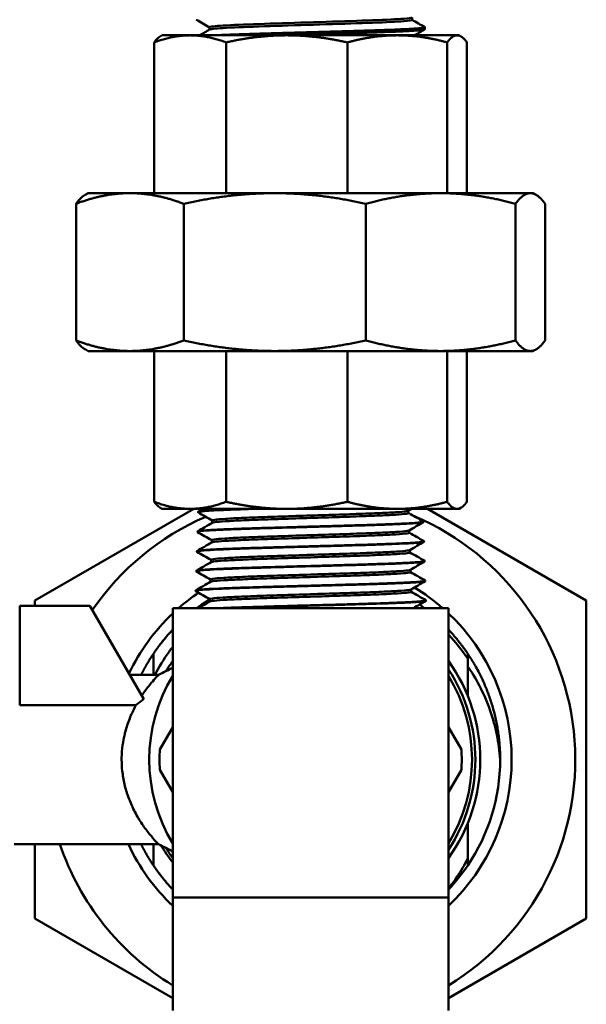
# Model space of a CAD drawing. Header units: inches. Extents: x 1 to 203, y 4 to 128.
# Tile 120 of 132: x 108.25 to 110.3, y 83.17 to 86.74. Entities that reach past the tile are written whole.
import ezdxf

# ---------------------------------------------------------------- set-up
doc = ezdxf.new("R2010")
doc.units = ezdxf.units.IN
doc.header["$LTSCALE"] = 6
doc.header["$MEASUREMENT"] = 0
doc.layers.add('Visible (ANSI)', color=7, linetype='Continuous', lineweight=50)

msp = doc.modelspace()

# ---------------------------------------------------------------- linework, layer by layer
at = {"layer": 'Visible (ANSI)'}
for p, q in [((109.6724, 86.7424), (109.6724, 86.751)), ((108.9375, 86.707), (108.9375, 86.7156)), ((109.7186, 86.7079), (109.7188, 86.7156)), ((108.766, 86.6863), (108.7589, 86.6822)), ((108.8674, 86.6863), (108.766, 86.6863)), ((109.2176, 86.6863), (108.8674, 86.6863)), ((109.6187, 86.6863), (109.2176, 86.6863)), ((109.8357, 86.6863), (109.6187, 86.6863)), ((109.8427, 86.6863), (109.8357, 86.6863)), ((109.8427, 86.6863), (109.8498, 86.6822)), ((108.7371, 86.1134), (108.7371, 86.6607)), ((108.9976, 86.1134), (108.9976, 86.6607)), ((109.4377, 86.1134), (109.4377, 86.6607)), ((109.7997, 86.1134), (109.7997, 86.6607)), ((109.8716, 86.1134), (109.8716, 86.6607)), ((108.4969, 86.1134), (108.4862, 86.1072)), ((108.4969, 86.1134), (108.6489, 86.1134)), ((109.1743, 86.1134), (108.6489, 86.1134)), ((109.1743, 86.1134), (109.7759, 86.1134)), ((109.7759, 86.1134), (110.1013, 86.1134)), ((110.1013, 86.1134), (110.1119, 86.1134)), ((110.1119, 86.1134), (110.1225, 86.1072)), ((108.4535, 85.5789), (108.4535, 86.075)), ((108.8442, 85.5789), (108.8442, 86.075)), ((109.5044, 85.5789), (109.5044, 86.075)), ((110.0474, 85.5789), (110.0474, 86.075)), ((110.1552, 85.5789), (110.1552, 86.075)), ((108.4969, 85.5405), (108.4862, 85.5467)), ((108.4969, 85.5405), (108.6489, 85.5405)), ((108.6489, 85.5405), (109.1743, 85.5405)), ((108.7371, 85.5405), (108.7371, 84.9932)), ((108.9976, 85.5405), (108.9976, 84.9932)), ((109.1743, 85.5405), (109.7759, 85.5405)), ((109.4377, 85.5405), (109.4377, 84.9932)), ((109.7759, 85.5405), (110.1013, 85.5405)), ((109.7997, 85.5405), (109.7997, 84.9932)), ((109.8716, 85.5405), (109.8716, 84.9932)), ((110.1013, 85.5405), (110.1119, 85.5405)), ((110.1119, 85.5405), (110.1225, 85.5467)), ((108.8805, 84.9676), (108.3044, 84.6349)), ((108.766, 84.9676), (108.7589, 84.9717)), ((108.766, 84.9676), (108.8674, 84.9676)), ((108.8674, 84.9676), (109.2176, 84.9676)), ((108.8959, 84.9569), (108.8959, 84.9556)), ((109.2176, 84.9676), (109.6187, 84.9676)), ((109.6187, 84.9676), (109.8357, 84.9676)), ((109.6598, 84.9524), (109.6598, 84.961)), ((110.3044, 84.6349), (109.7282, 84.9676)), ((109.8357, 84.9676), (109.8427, 84.9676)), ((109.8427, 84.9676), (109.8498, 84.9717)), ((108.9478, 84.917), (108.9478, 84.9256)), ((109.7139, 84.9212), (109.714, 84.9199)), ((108.8937, 84.8854), (108.8936, 84.8842)), ((109.662, 84.881), (109.662, 84.8896)), ((108.9456, 84.8456), (108.9456, 84.8542)), ((109.7161, 84.8497), (109.7162, 84.8485)), ((108.8915, 84.814), (108.8914, 84.8128)), ((109.6642, 84.8095), (109.6642, 84.8182)), ((108.9434, 84.7741), (108.9434, 84.7827)), ((109.7184, 84.7783), (109.7184, 84.777)), ((108.8892, 84.7426), (108.8892, 84.7413)), ((109.6665, 84.7381), (109.6665, 84.7467)), ((108.9411, 84.7027), (108.9411, 84.7113)), ((109.7206, 84.7069), (109.7206, 84.7056)), ((108.887, 84.6712), (108.887, 84.6699)), ((109.6687, 84.6667), (109.6687, 84.6753)), ((108.3044, 84.6349), (108.3044, 84.6151)), ((108.9389, 84.6313), (108.9389, 84.6399)), ((109.7228, 84.6354), (109.7229, 84.6342)), ((110.3044, 83.4802), (110.3044, 84.6349)), ((108.5039, 84.6151), (108.2492, 84.6151)), ((108.2492, 84.6151), (108.2492, 84.2552)), ((108.5039, 84.6151), (108.699, 84.2773)), ((108.8044, 83.5576), (108.8044, 84.6076)), ((108.8044, 84.6076), (109.8044, 84.6076)), ((109.8044, 84.6076), (109.8044, 83.5576)), ((108.7344, 84.3651), (108.7344, 84.442)), ((109.8744, 84.442), (109.8744, 84.4245)), ((108.6483, 84.3651), (108.7532, 84.3651)), ((108.2492, 84.2552), (108.6709, 84.2552)), ((108.8044, 84.1756), (108.7575, 84.0944)), ((109.8512, 84.0944), (109.8044, 84.1756)), ((108.7575, 84.0208), (108.8044, 83.9396)), ((109.8044, 83.9396), (109.8512, 84.0208)), ((109.8744, 83.8267), (109.8744, 83.699)), ((108.2285, 83.7501), (108.7532, 83.7501)), ((108.3044, 83.7501), (108.3044, 83.4802)), ((108.7344, 83.6732), (108.7344, 83.7501)), ((109.8744, 83.6732), (109.8744, 83.699)), ((108.8044, 83.5576), (108.8044, 83.1472)), ((109.8044, 83.5576), (108.8044, 83.5576)), ((109.8044, 83.5576), (109.8044, 83.1472)), ((108.3044, 83.4802), (108.8044, 83.1916)), ((109.8044, 83.1916), (110.3044, 83.4802))]:
    msp.add_line(p, q, dxfattribs=at)
for radius, start, end in [(0.96, 113.3386, 145.5758), (0.96, 301.3882, 66.9693), (0.7292, 123.8523, 131.037), (0.7292, 48.963, 58.9368), (0.7292, 133.2918, 154.6367), (0.7292, 313.2918, 46.7082), (0.615, 144.3909, 148.553), (0.615, 324.3909, 35.6091), (0.5977, 326.7795, 33.2205), (0.5854, 148.657, 211.343), (0.5854, 328.657, 31.343), (0.5481, 176.1523, 183.8477), (0.5481, 356.1523, 3.8477), (0.6875, 326.0055, 0), (0.96, 198.6818, 238.6118), (0.7292, 204.9429, 226.7082), (0.615, 211.447, 215.6091), (0.6875, 316.6582, 326.0055)]:
    msp.add_arc((109.3044, 84.0576), radius, start, end, dxfattribs=at)
for points in [[(108.9375, 86.7153), (108.9215, 86.7246), (108.9055, 86.7338), (108.8895, 86.7431)], [(109.6724, 86.7427), (109.6877, 86.7339), (109.703, 86.725), (109.7183, 86.7162)], [(108.9017, 86.6863), (108.9138, 86.6933), (108.9259, 86.7003), (108.938, 86.7073)], [(109.718, 86.7073), (109.7059, 86.7003), (109.6938, 86.6933), (109.6818, 86.6863)], [(108.9478, 84.9253), (108.9306, 84.9352), (108.9135, 84.9451), (108.8963, 84.955)], [(108.8964, 84.9574), (108.9022, 84.9608), (108.9081, 84.9642), (108.914, 84.9676)], [(109.6712, 84.9676), (109.6672, 84.9653), (109.6632, 84.963), (109.6592, 84.9607)], [(109.6598, 84.9527), (109.6777, 84.9424), (109.6956, 84.932), (109.7134, 84.9217)], [(108.8941, 84.886), (108.9122, 84.8964), (108.9303, 84.9069), (108.9483, 84.9173)], [(109.7135, 84.9193), (109.6962, 84.9093), (109.6788, 84.8993), (109.6615, 84.8893)], [(108.9456, 84.8539), (108.9284, 84.8638), (108.9113, 84.8737), (108.8941, 84.8836)], [(109.662, 84.8813), (109.6799, 84.8709), (109.6978, 84.8606), (109.7157, 84.8503)], [(108.8919, 84.8145), (108.91, 84.825), (108.9281, 84.8354), (108.9461, 84.8459)], [(109.7157, 84.8479), (109.6984, 84.8379), (109.681, 84.8279), (109.6637, 84.8178)], [(108.9434, 84.7824), (108.9262, 84.7924), (108.909, 84.8023), (108.8919, 84.8122)], [(109.6642, 84.8098), (109.6821, 84.7995), (109.7, 84.7892), (109.7179, 84.7788)], [(108.8897, 84.7431), (108.9078, 84.7535), (108.9258, 84.764), (108.9439, 84.7744)], [(109.7179, 84.7765), (109.7006, 84.7665), (109.6833, 84.7564), (109.6659, 84.7464)], [(108.9411, 84.711), (108.924, 84.7209), (108.9068, 84.7309), (108.8897, 84.7408)], [(109.6665, 84.7384), (109.6843, 84.7281), (109.7022, 84.7177), (109.7201, 84.7074)], [(108.8875, 84.6717), (108.9055, 84.6821), (108.9236, 84.6926), (108.9417, 84.703)], [(109.7202, 84.7051), (109.7028, 84.695), (109.6855, 84.685), (109.6682, 84.675)], [(108.9389, 84.6396), (108.9218, 84.6495), (108.9046, 84.6594), (108.8874, 84.6693)], [(109.6687, 84.667), (109.6866, 84.6566), (109.7045, 84.6463), (109.7224, 84.636)], [(108.8979, 84.6076), (108.9118, 84.6156), (108.9256, 84.6236), (108.9394, 84.6316)], [(109.7224, 84.6336), (109.7074, 84.625), (109.6923, 84.6163), (109.6773, 84.6076)], [(109.6837, 84.6113), (109.6856, 84.6101), (109.6874, 84.6088), (109.6893, 84.6076)], [(109.8044, 84.5112), (109.83, 84.4843), (109.8534, 84.4553), (109.8744, 84.4245)], [(108.7532, 84.3651), (108.7703, 84.3737), (108.7873, 84.3823), (108.8044, 84.3909)], [(108.6709, 84.2552), (108.6801, 84.2627), (108.6895, 84.2701), (108.699, 84.2773)], [(108.8044, 83.7243), (108.7873, 83.7329), (108.7703, 83.7415), (108.7532, 83.7501)], [(108.8044, 83.6844), (108.7889, 83.704), (108.7746, 83.7246), (108.7616, 83.7458)]]:
    msp.add_open_spline(points, degree=3, dxfattribs=at)
for points, knots in [([(109.6719, 86.7507), (109.6695, 86.7494), (109.6594, 86.748), (109.6174, 86.7448), (109.5783, 86.7429), (109.4806, 86.7391), (109.4221, 86.7371), (109.3002, 86.7333), (109.2368, 86.7314), (109.121, 86.7276), (109.0685, 86.7257), (108.9874, 86.7219), (108.9589, 86.72), (108.9402, 86.7173), (108.9375, 86.7164), (108.9375, 86.7156)], [0.31156396, 0.31156396, 0.31156396, 0.31156396, 0.31660746, 0.31660746, 0.32372613, 0.32372613, 0.3308448, 0.3308448, 0.33796348, 0.33796348, 0.34508215, 0.34508215, 0.35220082, 0.35220082, 0.35522062, 0.35522062, 0.35522062, 0.35522062]), ([(109.6724, 86.7424), (109.6724, 86.7409), (109.662, 86.7393), (109.6174, 86.7359), (109.5783, 86.7339), (109.4806, 86.7301), (109.4221, 86.7282), (109.3002, 86.7244), (109.2368, 86.7225), (109.121, 86.7187), (109.0685, 86.7168), (108.9874, 86.7129), (108.9589, 86.711), (108.9416, 86.7085), (108.9391, 86.7079), (108.938, 86.7073)], [0.31080713, 0.31080713, 0.31080713, 0.31080713, 0.31660746, 0.31660746, 0.32372613, 0.32372613, 0.3308448, 0.3308448, 0.33796348, 0.33796348, 0.34508215, 0.34508215, 0.35220082, 0.35220082, 0.35445672, 0.35445672, 0.35445672, 0.35445672]), ([(109.7183, 86.7162), (109.7185, 86.7161), (109.7186, 86.716), (109.7187, 86.7159), (109.7189, 86.7155), (109.7187, 86.7152), (109.7179, 86.7149), (109.7164, 86.7142), (109.713, 86.7136), (109.7076, 86.7129), (109.7049, 86.7126), (109.7018, 86.7123), (109.6981, 86.712), (109.6945, 86.7117), (109.6903, 86.7114), (109.6857, 86.7111), (109.6765, 86.7104), (109.6656, 86.7098), (109.653, 86.7091), (109.6467, 86.7088), (109.64, 86.7085), (109.6329, 86.7081), (109.6257, 86.7078), (109.6181, 86.7075), (109.6102, 86.7072), (109.5944, 86.7065), (109.5772, 86.7059), (109.5589, 86.7053), (109.5497, 86.705), (109.5402, 86.7046), (109.5304, 86.7043), (109.5205, 86.704), (109.5103, 86.7037), (109.5, 86.7033), (109.4793, 86.7027), (109.4579, 86.702), (109.4359, 86.7014), (109.4248, 86.7011), (109.4136, 86.7008), (109.4022, 86.7005), (109.3908, 86.7001), (109.3792, 86.6998), (109.3676, 86.6995), (109.3444, 86.6989), (109.3212, 86.6982), (109.2979, 86.6976), (109.2863, 86.6972), (109.2746, 86.6969), (109.263, 86.6966), (109.2513, 86.6963), (109.2396, 86.6959), (109.2281, 86.6956), (109.205, 86.695), (109.1826, 86.6944), (109.1608, 86.6937), (109.1499, 86.6934), (109.1391, 86.6931), (109.1285, 86.6928), (109.1179, 86.6924), (109.1074, 86.6921), (109.0973, 86.6918), (109.077, 86.6911), (109.0579, 86.6905), (109.04, 86.6898), (109.0311, 86.6895), (109.0224, 86.6892), (109.0141, 86.6889), (109.0057, 86.6886), (108.9976, 86.6883), (108.99, 86.6879), (108.9775, 86.6874), (108.966, 86.6869), (108.9557, 86.6863)], [0.28648481, 0.28648481, 0.28648481, 0.28648481, 0.28710937, 0.28710937, 0.28710937, 0.2890625, 0.2890625, 0.2890625, 0.29296875, 0.29296875, 0.29296875, 0.29492187, 0.29492187, 0.29492187, 0.296875, 0.296875, 0.296875, 0.30078125, 0.30078125, 0.30078125, 0.30273437, 0.30273437, 0.30273437, 0.3046875, 0.3046875, 0.3046875, 0.30859375, 0.30859375, 0.30859375, 0.31054687, 0.31054687, 0.31054687, 0.3125, 0.3125, 0.3125, 0.31640625, 0.31640625, 0.31640625, 0.31835937, 0.31835937, 0.31835937, 0.3203125, 0.3203125, 0.3203125, 0.32421875, 0.32421875, 0.32421875, 0.32617187, 0.32617187, 0.32617187, 0.328125, 0.328125, 0.328125, 0.33203125, 0.33203125, 0.33203125, 0.33398437, 0.33398437, 0.33398437, 0.3359375, 0.3359375, 0.3359375, 0.33984375, 0.33984375, 0.33984375, 0.34179687, 0.34179687, 0.34179687, 0.34375, 0.34375, 0.34375, 0.34697482, 0.34697482, 0.34697482, 0.34697482]), ([(109.1727, 86.6863), (109.1911, 86.6869), (109.2097, 86.6874), (109.2286, 86.6879), (109.2401, 86.6882), (109.2516, 86.6885), (109.2632, 86.6888), (109.2749, 86.6892), (109.2867, 86.6895), (109.2984, 86.6898), (109.3219, 86.6905), (109.3452, 86.6911), (109.3682, 86.6918), (109.3797, 86.6921), (109.3911, 86.6924), (109.4025, 86.6927), (109.4138, 86.693), (109.4252, 86.6934), (109.4363, 86.6937), (109.4586, 86.6943), (109.48, 86.695), (109.5005, 86.6956), (109.5107, 86.6959), (109.5208, 86.6963), (109.5306, 86.6966), (109.5404, 86.6969), (109.55, 86.6972), (109.5593, 86.6976), (109.5778, 86.6982), (109.5949, 86.6988), (109.6105, 86.6994), (109.6184, 86.6998), (109.6259, 86.7001), (109.633, 86.7004), (109.6401, 86.7007), (109.6469, 86.7011), (109.6532, 86.7014), (109.6659, 86.702), (109.6767, 86.7027), (109.6858, 86.7033), (109.6903, 86.7036), (109.6944, 86.704), (109.6981, 86.7043), (109.7017, 86.7046), (109.7049, 86.7049), (109.7076, 86.7052), (109.713, 86.7059), (109.7163, 86.7065), (109.7178, 86.7072), (109.7183, 86.7074), (109.7185, 86.7076), (109.7186, 86.7079)], [0.6530196, 0.6530196, 0.6530196, 0.6530196, 0.65625, 0.65625, 0.65625, 0.65820313, 0.65820313, 0.65820313, 0.66015625, 0.66015625, 0.66015625, 0.6640625, 0.6640625, 0.6640625, 0.66601563, 0.66601563, 0.66601563, 0.66796875, 0.66796875, 0.66796875, 0.671875, 0.671875, 0.671875, 0.67382813, 0.67382813, 0.67382813, 0.67578125, 0.67578125, 0.67578125, 0.6796875, 0.6796875, 0.6796875, 0.68164063, 0.68164063, 0.68164063, 0.68359375, 0.68359375, 0.68359375, 0.6875, 0.6875, 0.6875, 0.68945313, 0.68945313, 0.68945313, 0.69140625, 0.69140625, 0.69140625, 0.6953125, 0.6953125, 0.6953125, 0.69672185, 0.69672185, 0.69672185, 0.69672185]), ([(108.8963, 84.955), (108.8957, 84.9554), (108.8957, 84.9558), (108.8977, 84.9569), (108.9013, 84.9576), (108.9106, 84.9587), (108.9149, 84.9591), (108.9288, 84.9603), (108.94, 84.961), (108.9672, 84.9625), (108.9833, 84.9632), (109.0098, 84.9643), (109.0185, 84.9647), (109.0373, 84.9654), (109.0473, 84.9657), (109.0719, 84.9666), (109.0869, 84.9671), (109.1024, 84.9676)], [-30.607571, -30.607571, -30.607571, -30.607571, -30.503756, -30.503756, -30.312311, -30.312311, -30.197524, -30.197524, -29.99773, -29.99773, -29.79077, -29.79077, -29.695755, -29.695755, -29.596004, -29.596004, -29.459111, -29.459111, -29.459111, -29.459111]), ([(109.0646, 84.9676), (109.0577, 84.9673), (109.0509, 84.9671), (109.0234, 84.9661), (109.0043, 84.9654), (108.9767, 84.9641), (108.9669, 84.9637), (108.9436, 84.9625), (108.9316, 84.9617), (108.917, 84.9605), (108.9127, 84.9601), (108.9023, 84.959), (108.8981, 84.9582), (108.8961, 84.9573), (108.8959, 84.9571), (108.8959, 84.9569)], [-33.2377161, -33.2377161, -33.2377161, -33.2377161, -33.1726475, -33.1726475, -32.9674007, -32.9674007, -32.8394603, -32.8394603, -32.6340102, -32.6340102, -32.5253833, -32.5253833, -32.3199141, -32.3199141, -32.2629189, -32.2629189, -32.2629189, -32.2629189]), ([(109.6592, 84.9607), (109.6581, 84.96), (109.6553, 84.9594), (109.6429, 84.9576), (109.6298, 84.9565), (109.5943, 84.9542), (109.5719, 84.9531), (109.5198, 84.9508), (109.4902, 84.9497), (109.4262, 84.9474), (109.3919, 84.9463), (109.3217, 84.944), (109.2858, 84.9429), (109.2156, 84.9406), (109.1812, 84.9395), (109.1173, 84.9372), (109.0876, 84.9361), (109.0355, 84.9338), (109.0132, 84.9327), (108.9777, 84.9304), (108.9646, 84.9293), (108.9508, 84.9273), (108.9478, 84.9265), (108.9478, 84.9256)], [0.54160832, 0.54160832, 0.54160832, 0.54160832, 0.54369711, 0.54369711, 0.54737697, 0.54737697, 0.55105684, 0.55105684, 0.5547367, 0.5547367, 0.55841656, 0.55841656, 0.56209642, 0.56209642, 0.56577628, 0.56577628, 0.56945615, 0.56945615, 0.57313601, 0.57313601, 0.57681587, 0.57681587, 0.57956811, 0.57956811, 0.57956811, 0.57956811]), ([(109.6598, 84.9524), (109.6598, 84.9515), (109.6568, 84.9507), (109.6429, 84.9487), (109.6298, 84.9476), (109.5943, 84.9453), (109.5719, 84.9442), (109.5198, 84.9419), (109.4902, 84.9408), (109.4262, 84.9385), (109.3919, 84.9374), (109.3217, 84.9351), (109.2858, 84.934), (109.2156, 84.9317), (109.1812, 84.9306), (109.1173, 84.9283), (109.0876, 84.9272), (109.0355, 84.9249), (109.0132, 84.9238), (108.9777, 84.9215), (108.9646, 84.9204), (108.9522, 84.9186), (108.9495, 84.9179), (108.9483, 84.9173)], [0.54092613, 0.54092613, 0.54092613, 0.54092613, 0.54369711, 0.54369711, 0.54737697, 0.54737697, 0.55105684, 0.55105684, 0.5547367, 0.5547367, 0.55841656, 0.55841656, 0.56209642, 0.56209642, 0.56577628, 0.56577628, 0.56945615, 0.56945615, 0.57313601, 0.57313601, 0.57681587, 0.57681587, 0.57888786, 0.57888786, 0.57888786, 0.57888786]), ([(108.8941, 84.8836), (108.8932, 84.8842), (108.8936, 84.8847), (108.8966, 84.8856), (108.8981, 84.8859), (108.9051, 84.887), (108.9126, 84.8877), (108.9282, 84.8889), (108.9345, 84.8893), (108.956, 84.8906), (108.9737, 84.8914), (109.003, 84.8927), (109.0124, 84.893), (109.0316, 84.8938), (109.0412, 84.8941), (109.0727, 84.8952), (109.0957, 84.896), (109.1438, 84.8975), (109.1688, 84.8982), (109.2129, 84.8995), (109.2317, 84.9), (109.2639, 84.9009), (109.2772, 84.9013), (109.3098, 84.9022), (109.329, 84.9027), (109.3751, 84.904), (109.4018, 84.9048), (109.4406, 84.9059), (109.4533, 84.9063), (109.4907, 84.9074), (109.5145, 84.9081), (109.5491, 84.9093), (109.5608, 84.9097), (109.5926, 84.9109), (109.6113, 84.9116), (109.6365, 84.9128), (109.6445, 84.9132), (109.6681, 84.9144), (109.6813, 84.9152), (109.6959, 84.9165), (109.6997, 84.9169), (109.7058, 84.9176), (109.7082, 84.9179), (109.7126, 84.9188), (109.714, 84.9194), (109.714, 84.9199)], [-37.172783, -37.172783, -37.172783, -37.172783, -37.023366, -37.023366, -36.934817, -36.934817, -36.726416, -36.726416, -36.611991, -36.611991, -36.374463, -36.374463, -36.269932, -36.269932, -36.172861, -36.172861, -35.964945, -35.964945, -35.761173, -35.761173, -35.614826, -35.614826, -35.512539, -35.512539, -35.365935, -35.365935, -35.157955, -35.157955, -35.054587, -35.054587, -34.84665, -34.84665, -34.733494, -34.733494, -34.525593, -34.525593, -34.418976, -34.418976, -34.18484, -34.18484, -34.079719, -34.079719, -33.982749, -33.982749, -33.835244, -33.835244, -33.835244, -33.835244]), ([(109.7134, 84.9217), (109.7147, 84.921), (109.7135, 84.9203), (109.7083, 84.9192), (109.7059, 84.9189), (109.6996, 84.9181), (109.6955, 84.9177), (109.6803, 84.9164), (109.6667, 84.9156), (109.644, 84.9144), (109.6376, 84.9141), (109.6144, 84.913), (109.5959, 84.9123), (109.5655, 84.9111), (109.5549, 84.9108), (109.522, 84.9096), (109.4985, 84.9089), (109.4615, 84.9078), (109.449, 84.9074), (109.4086, 84.9062), (109.38, 84.9054), (109.3354, 84.9042), (109.3197, 84.9037), (109.2788, 84.9026), (109.2537, 84.9019), (109.2137, 84.9008), (109.1986, 84.9003), (109.1577, 84.8991), (109.1325, 84.8984), (109.0866, 84.8969), (109.0658, 84.8963), (109.0362, 84.8952), (109.0264, 84.8948), (109.0074, 84.8941), (108.9982, 84.8937), (108.9721, 84.8926), (108.9567, 84.8919), (108.9373, 84.8907), (108.9314, 84.8903), (108.9155, 84.8892), (108.9074, 84.8885), (108.8993, 84.8873), (108.8972, 84.887), (108.8944, 84.8862), (108.8937, 84.8858), (108.8937, 84.8854)], [-29.05868, -29.05868, -29.05868, -29.05868, -28.865387, -28.865387, -28.768579, -28.768579, -28.656824, -28.656824, -28.421499, -28.421499, -28.336182, -28.336182, -28.130031, -28.130031, -28.027737, -28.027737, -27.821551, -27.821551, -27.719259, -27.719259, -27.497773, -27.497773, -27.378258, -27.378258, -27.187271, -27.187271, -27.068982, -27.068982, -26.862487, -26.862487, -26.672646, -26.672646, -26.573274, -26.573274, -26.470775, -26.470775, -26.264221, -26.264221, -26.161724, -26.161724, -25.955135, -25.955135, -25.852639, -25.852639, -25.746183, -25.746183, -25.746183, -25.746183]), ([(109.6615, 84.8893), (109.6604, 84.8886), (109.6575, 84.888), (109.645, 84.8862), (109.6318, 84.8851), (109.596, 84.8828), (109.5735, 84.8817), (109.5211, 84.8794), (109.4913, 84.8783), (109.4269, 84.876), (109.3924, 84.8749), (109.3217, 84.8726), (109.2856, 84.8715), (109.2149, 84.8692), (109.1804, 84.8681), (109.116, 84.8658), (109.0862, 84.8647), (109.0338, 84.8624), (109.0113, 84.8613), (108.9756, 84.859), (108.9624, 84.8578), (108.9486, 84.8559), (108.9456, 84.855), (108.9456, 84.8542)], [0.61887777, 0.61887777, 0.61887777, 0.61887777, 0.62097421, 0.62097421, 0.62465408, 0.62465408, 0.62833394, 0.62833394, 0.6320138, 0.6320138, 0.63569366, 0.63569366, 0.63937352, 0.63937352, 0.64305339, 0.64305339, 0.64673325, 0.64673325, 0.65041311, 0.65041311, 0.65409297, 0.65409297, 0.65684182, 0.65684182, 0.65684182, 0.65684182]), ([(109.662, 84.881), (109.662, 84.8801), (109.659, 84.8793), (109.645, 84.8773), (109.6318, 84.8761), (109.596, 84.8739), (109.5735, 84.8727), (109.5211, 84.8705), (109.4913, 84.8693), (109.4269, 84.8671), (109.3924, 84.8659), (109.3217, 84.8637), (109.2856, 84.8625), (109.2149, 84.8603), (109.1804, 84.8591), (109.116, 84.8569), (109.0862, 84.8557), (109.0338, 84.8535), (109.0113, 84.8523), (108.9756, 84.8501), (108.9624, 84.8489), (108.95, 84.8471), (108.9472, 84.8465), (108.9461, 84.8459)], [0.61819983, 0.61819983, 0.61819983, 0.61819983, 0.62097421, 0.62097421, 0.62465408, 0.62465408, 0.62833394, 0.62833394, 0.6320138, 0.6320138, 0.63569366, 0.63569366, 0.63937352, 0.63937352, 0.64305339, 0.64305339, 0.64673325, 0.64673325, 0.65041311, 0.65041311, 0.65409297, 0.65409297, 0.65616576, 0.65616576, 0.65616576, 0.65616576]), ([(108.8919, 84.8122), (108.8915, 84.8124), (108.8913, 84.8126), (108.8917, 84.8136), (108.8947, 84.8144), (108.9059, 84.8158), (108.9139, 84.8166), (108.9302, 84.8177), (108.9368, 84.8181), (108.9567, 84.8193), (108.9714, 84.82), (108.9978, 84.8211), (109.0082, 84.8215), (109.0286, 84.8223), (109.0383, 84.8226), (109.0698, 84.8238), (109.0929, 84.8245), (109.1423, 84.826), (109.1686, 84.8268), (109.2096, 84.828), (109.2237, 84.8284), (109.2626, 84.8295), (109.2876, 84.8302), (109.3258, 84.8312), (109.339, 84.8316), (109.3751, 84.8326), (109.3978, 84.8332), (109.4363, 84.8343), (109.4524, 84.8348), (109.4931, 84.836), (109.5171, 84.8368), (109.5616, 84.8383), (109.5821, 84.839), (109.6186, 84.8404), (109.6346, 84.8412), (109.6637, 84.8426), (109.6764, 84.8434), (109.6926, 84.8446), (109.6978, 84.845), (109.7091, 84.8462), (109.7136, 84.847), (109.7159, 84.848), (109.7162, 84.8482), (109.7162, 84.8485)], [-43.767379, -43.767379, -43.767379, -43.767379, -43.705912, -43.705912, -43.496918, -43.496918, -43.294197, -43.294197, -43.179986, -43.179986, -42.982884, -42.982884, -42.866346, -42.866346, -42.768264, -42.768264, -42.55936, -42.55936, -42.345024, -42.345024, -42.234741, -42.234741, -42.043611, -42.043611, -41.942897, -41.942897, -41.766195, -41.766195, -41.635831, -41.635831, -41.426931, -41.426931, -41.221512, -41.221512, -41.025368, -41.025368, -40.81672, -40.81672, -40.691976, -40.691976, -40.483222, -40.483222, -40.415146, -40.415146, -40.415146, -40.415146]), ([(109.7157, 84.8503), (109.7158, 84.8502), (109.7159, 84.8501), (109.7167, 84.8493), (109.7151, 84.8486), (109.7092, 84.8476), (109.7065, 84.8472), (109.6999, 84.8465), (109.6959, 84.8461), (109.6819, 84.845), (109.67, 84.8442), (109.6488, 84.8431), (109.6412, 84.8427), (109.6166, 84.8416), (109.598, 84.8409), (109.5674, 84.8397), (109.5569, 84.8394), (109.5238, 84.8382), (109.5002, 84.8375), (109.4505, 84.836), (109.4246, 84.8352), (109.3854, 84.8341), (109.3727, 84.8338), (109.3329, 84.8327), (109.3055, 84.8319), (109.2646, 84.8308), (109.2511, 84.8304), (109.2215, 84.8296), (109.2056, 84.8291), (109.1637, 84.8279), (109.1382, 84.8272), (109.1019, 84.826), (109.0902, 84.8257), (109.0559, 84.8245), (109.0345, 84.8238), (109.0053, 84.8227), (108.9961, 84.8223), (108.9699, 84.8212), (108.9545, 84.8204), (108.935, 84.8193), (108.9291, 84.8189), (108.9132, 84.8178), (108.9051, 84.817), (108.897, 84.8159), (108.895, 84.8155), (108.8922, 84.8148), (108.8915, 84.8144), (108.8915, 84.814)], [-22.521181, -22.521181, -22.521181, -22.521181, -22.499528, -22.499528, -22.309109, -22.309109, -22.209393, -22.209393, -22.106471, -22.106471, -21.899042, -21.899042, -21.796121, -21.796121, -21.588658, -21.588658, -21.485739, -21.485739, -21.278248, -21.278248, -21.070716, -21.070716, -20.97258, -20.97258, -20.764938, -20.764938, -20.661151, -20.661151, -20.53735, -20.53735, -20.329543, -20.329543, -20.226369, -20.226369, -20.018514, -20.018514, -19.915342, -19.915342, -19.707443, -19.707443, -19.604273, -19.604273, -19.396335, -19.396335, -19.293167, -19.293167, -19.187695, -19.187695, -19.187695, -19.187695]), ([(109.6637, 84.8178), (109.6626, 84.8172), (109.6597, 84.8165), (109.6471, 84.8148), (109.6338, 84.8136), (109.5978, 84.8114), (109.5751, 84.8102), (109.5224, 84.808), (109.4923, 84.8068), (109.4275, 84.8046), (109.3928, 84.8034), (109.3217, 84.8012), (109.2854, 84.8), (109.2143, 84.7978), (109.1795, 84.7966), (109.1148, 84.7944), (109.0847, 84.7932), (109.0321, 84.791), (109.0094, 84.7898), (108.9735, 84.7876), (108.9603, 84.7864), (108.9464, 84.7844), (108.9434, 84.7836), (108.9434, 84.7827)], [0.69614728, 0.69614728, 0.69614728, 0.69614728, 0.69825132, 0.69825132, 0.70193118, 0.70193118, 0.70561104, 0.70561104, 0.7092909, 0.7092909, 0.71297076, 0.71297076, 0.71665063, 0.71665063, 0.72033049, 0.72033049, 0.72401035, 0.72401035, 0.72769021, 0.72769021, 0.73137007, 0.73137007, 0.73411552, 0.73411552, 0.73411552, 0.73411552]), ([(109.6642, 84.8095), (109.6642, 84.8087), (109.6612, 84.8078), (109.6471, 84.8058), (109.6338, 84.8047), (109.5978, 84.8024), (109.5751, 84.8013), (109.5224, 84.799), (109.4923, 84.7979), (109.4275, 84.7956), (109.3928, 84.7945), (109.3217, 84.7922), (109.2854, 84.7911), (109.2143, 84.7888), (109.1795, 84.7877), (109.1148, 84.7854), (109.0847, 84.7843), (109.0321, 84.782), (109.0094, 84.7809), (108.9735, 84.7786), (108.9603, 84.7775), (108.9478, 84.7757), (108.945, 84.7751), (108.9439, 84.7744)], [0.69547354, 0.69547354, 0.69547354, 0.69547354, 0.69825132, 0.69825132, 0.70193118, 0.70193118, 0.70561104, 0.70561104, 0.7092909, 0.7092909, 0.71297076, 0.71297076, 0.71665063, 0.71665063, 0.72033049, 0.72033049, 0.72401035, 0.72401035, 0.72769021, 0.72769021, 0.73137007, 0.73137007, 0.73344362, 0.73344362, 0.73344362, 0.73344362]), ([(108.8897, 84.7408), (108.8887, 84.7413), (108.8893, 84.7419), (108.893, 84.7429), (108.8953, 84.7433), (108.9042, 84.7445), (108.9126, 84.7452), (108.9292, 84.7464), (108.9356, 84.7467), (108.9549, 84.7478), (108.9693, 84.7485), (108.9938, 84.7496), (109.0027, 84.7499), (109.0285, 84.7509), (109.0463, 84.7516), (109.0763, 84.7526), (109.0877, 84.7529), (109.1216, 84.754), (109.1449, 84.7547), (109.1892, 84.756), (109.2099, 84.7566), (109.2602, 84.758), (109.2899, 84.7588), (109.3336, 84.76), (109.3476, 84.7604), (109.3743, 84.7611), (109.3869, 84.7615), (109.4261, 84.7626), (109.4521, 84.7633), (109.5021, 84.7648), (109.5259, 84.7656), (109.56, 84.7667), (109.5713, 84.7671), (109.6013, 84.7682), (109.6187, 84.7689), (109.6435, 84.7701), (109.6521, 84.7705), (109.6735, 84.7716), (109.6848, 84.7724), (109.6984, 84.7735), (109.7024, 84.7738), (109.7089, 84.7746), (109.7115, 84.7749), (109.7168, 84.7759), (109.7184, 84.7765), (109.7184, 84.777)], [-50.391249, -50.391249, -50.391249, -50.391249, -50.23108, -50.23108, -50.117612, -50.117612, -49.907949, -49.907949, -49.799423, -49.799423, -49.606913, -49.606913, -49.506702, -49.506702, -49.329875, -49.329875, -49.226978, -49.226978, -49.032457, -49.032457, -48.869215, -48.869215, -48.642736, -48.642736, -48.535358, -48.535358, -48.437404, -48.437404, -48.227773, -48.227773, -48.01779, -48.01779, -47.905927, -47.905927, -47.709606, -47.709606, -47.592498, -47.592498, -47.390887, -47.390887, -47.287109, -47.287109, -47.187263, -47.187263, -47.024527, -47.024527, -47.024527, -47.024527]), ([(109.7179, 84.7788), (109.7185, 84.7785), (109.7185, 84.7782), (109.7169, 84.777), (109.7118, 84.7761), (109.6962, 84.7745), (109.6872, 84.7738), (109.6702, 84.7727), (109.6639, 84.7724), (109.6498, 84.7716), (109.6421, 84.7713), (109.6172, 84.7701), (109.5985, 84.7694), (109.5676, 84.7683), (109.557, 84.7679), (109.5236, 84.7668), (109.4998, 84.766), (109.4624, 84.7649), (109.4497, 84.7645), (109.4108, 84.7634), (109.384, 84.7626), (109.3295, 84.7611), (109.302, 84.7604), (109.2616, 84.7593), (109.2487, 84.7589), (109.2088, 84.7578), (109.1822, 84.757), (109.1445, 84.7559), (109.1326, 84.7556), (109.1078, 84.7548), (109.0948, 84.7544), (109.056, 84.7532), (109.0317, 84.7523), (108.9961, 84.7509), (108.9833, 84.7504), (108.9629, 84.7495), (108.9548, 84.7491), (108.9384, 84.7482), (108.9304, 84.7477), (108.911, 84.7464), (108.9019, 84.7455), (108.8926, 84.7441), (108.8904, 84.7436), (108.8893, 84.7429), (108.8892, 84.7427), (108.8892, 84.7426)], [-15.941876, -15.941876, -15.941876, -15.941876, -15.853395, -15.853395, -15.604766, -15.604766, -15.412604, -15.412604, -15.312033, -15.312033, -15.208398, -15.208398, -14.999549, -14.999549, -14.895917, -14.895917, -14.68703, -14.68703, -14.5834, -14.5834, -14.374482, -14.374482, -14.165613, -14.165613, -14.066654, -14.066654, -13.857634, -13.857634, -13.759447, -13.759447, -13.646554, -13.646554, -13.410138, -13.410138, -13.261596, -13.261596, -13.150596, -13.150596, -13.016649, -13.016649, -12.779508, -12.779508, -12.628932, -12.628932, -12.58719, -12.58719, -12.58719, -12.58719]), ([(109.6659, 84.7464), (109.6648, 84.7458), (109.6619, 84.7451), (109.6492, 84.7433), (109.6358, 84.7422), (109.5995, 84.7399), (109.5767, 84.7388), (109.5236, 84.7365), (109.4934, 84.7354), (109.4282, 84.7331), (109.3933, 84.732), (109.3217, 84.7297), (109.2851, 84.7286), (109.2136, 84.7263), (109.1787, 84.7252), (109.1135, 84.7229), (109.0833, 84.7218), (109.0303, 84.7195), (109.0075, 84.7184), (108.9714, 84.7161), (108.9581, 84.715), (108.9441, 84.713), (108.9411, 84.7122), (108.9411, 84.7113)], [0.77341684, 0.77341684, 0.77341684, 0.77341684, 0.77552842, 0.77552842, 0.77920828, 0.77920828, 0.78288814, 0.78288814, 0.786568, 0.786568, 0.79024787, 0.79024787, 0.79392773, 0.79392773, 0.79760759, 0.79760759, 0.80128745, 0.80128745, 0.80496731, 0.80496731, 0.80864718, 0.80864718, 0.81138922, 0.81138922, 0.81138922, 0.81138922]), ([(109.6665, 84.7381), (109.6665, 84.7373), (109.6634, 84.7364), (109.6492, 84.7344), (109.6358, 84.7333), (109.5995, 84.731), (109.5767, 84.7299), (109.5236, 84.7276), (109.4934, 84.7265), (109.4282, 84.7242), (109.3933, 84.7231), (109.3217, 84.7208), (109.2851, 84.7197), (109.2136, 84.7174), (109.1787, 84.7163), (109.1135, 84.714), (109.0833, 84.7129), (109.0303, 84.7106), (109.0075, 84.7095), (108.9714, 84.7072), (108.9581, 84.7061), (108.9456, 84.7043), (108.9428, 84.7036), (108.9417, 84.703)], [0.77274724, 0.77274724, 0.77274724, 0.77274724, 0.77552842, 0.77552842, 0.77920828, 0.77920828, 0.78288814, 0.78288814, 0.786568, 0.786568, 0.79024787, 0.79024787, 0.79392773, 0.79392773, 0.79760759, 0.79760759, 0.80128745, 0.80128745, 0.80496731, 0.80496731, 0.80864718, 0.80864718, 0.81072143, 0.81072143, 0.81072143, 0.81072143]), ([(108.8874, 84.6693), (108.8866, 84.6698), (108.8869, 84.6703), (108.8895, 84.6712), (108.8915, 84.6716), (108.9002, 84.6729), (108.9097, 84.6737), (108.928, 84.675), (108.9342, 84.6754), (108.953, 84.6764), (108.967, 84.6771), (108.9914, 84.6781), (109.0005, 84.6785), (109.0323, 84.6797), (109.0568, 84.6806), (109.095, 84.6818), (109.1071, 84.6822), (109.1418, 84.6832), (109.165, 84.6839), (109.2001, 84.6849), (109.2115, 84.6852), (109.2501, 84.6863), (109.2777, 84.687), (109.3205, 84.6882), (109.3357, 84.6886), (109.3782, 84.6898), (109.4053, 84.6905), (109.4575, 84.692), (109.4824, 84.6928), (109.5237, 84.694), (109.5405, 84.6946), (109.5681, 84.6955), (109.5792, 84.6959), (109.6097, 84.6971), (109.6278, 84.6978), (109.6509, 84.6989), (109.6576, 84.6993), (109.6716, 84.7), (109.6785, 84.7004), (109.6939, 84.7015), (109.7015, 84.7021), (109.7149, 84.7035), (109.7193, 84.7044), (109.7205, 84.7053), (109.7206, 84.7055), (109.7206, 84.7056)], [-57.044926, -57.044926, -57.044926, -57.044926, -56.908381, -56.908381, -56.795403, -56.795403, -56.553634, -56.553634, -56.449088, -56.449088, -56.261055, -56.261055, -56.157788, -56.157788, -55.919843, -55.919843, -55.814596, -55.814596, -55.62494, -55.62494, -55.535864, -55.535864, -55.324998, -55.324998, -55.209172, -55.209172, -54.998296, -54.998296, -54.791639, -54.791639, -54.638224, -54.638224, -54.527519, -54.527519, -54.318007, -54.318007, -54.223336, -54.223336, -54.107516, -54.107516, -53.933364, -53.933364, -53.70213, -53.70213, -53.663071, -53.663071, -53.663071, -53.663071]), ([(109.7201, 84.7074), (109.7214, 84.7067), (109.7201, 84.7059), (109.7143, 84.7048), (109.7118, 84.7045), (109.7021, 84.7034), (109.6929, 84.7026), (109.6757, 84.7015), (109.6697, 84.7012), (109.6556, 84.7004), (109.6474, 84.7), (109.6199, 84.6987), (109.5984, 84.6979), (109.5596, 84.6965), (109.5437, 84.696), (109.5145, 84.695), (109.5016, 84.6946), (109.4734, 84.6938), (109.4581, 84.6933), (109.4109, 84.6919), (109.3781, 84.691), (109.3194, 84.6894), (109.2937, 84.6887), (109.2414, 84.6873), (109.215, 84.6866), (109.1626, 84.6851), (109.1369, 84.6843), (109.1001, 84.6832), (109.0883, 84.6828), (109.0536, 84.6817), (109.032, 84.6809), (109.0025, 84.6798), (108.9931, 84.6794), (108.9666, 84.6783), (108.951, 84.6776), (108.9312, 84.6764), (108.9253, 84.6761), (108.9092, 84.6749), (108.901, 84.6742), (108.8927, 84.6731), (108.8906, 84.6727), (108.8877, 84.6719), (108.887, 84.6715), (108.887, 84.6712)], [-9.320729, -9.320729, -9.320729, -9.320729, -9.116286, -9.116286, -9.01689, -9.01689, -8.806881, -8.806881, -8.708267, -8.708267, -8.59546, -8.59546, -8.356939, -8.356939, -8.206478, -8.206478, -8.093976, -8.093976, -7.967409, -7.967409, -7.712838, -7.712838, -7.517672, -7.517672, -7.313263, -7.313263, -7.102849, -7.102849, -6.998419, -6.998419, -6.787962, -6.787962, -6.683535, -6.683535, -6.473038, -6.473038, -6.368615, -6.368615, -6.158086, -6.158086, -6.053665, -6.053665, -5.945488, -5.945488, -5.945488, -5.945488]), ([(109.6682, 84.675), (109.667, 84.6743), (109.6641, 84.6737), (109.6513, 84.6719), (109.6378, 84.6708), (109.6013, 84.6685), (109.5783, 84.6674), (109.5249, 84.6651), (109.4945, 84.664), (109.4289, 84.6617), (109.3937, 84.6606), (109.3217, 84.6583), (109.2849, 84.6572), (109.213, 84.6549), (109.1778, 84.6538), (109.1123, 84.6515), (109.0819, 84.6504), (109.0286, 84.6481), (109.0057, 84.647), (108.9693, 84.6447), (108.956, 84.6436), (108.9419, 84.6416), (108.9389, 84.6407), (108.9389, 84.6399)], [0.85068646, 0.85068646, 0.85068646, 0.85068646, 0.85280552, 0.85280552, 0.85648538, 0.85648538, 0.86016524, 0.86016524, 0.86384511, 0.86384511, 0.86752497, 0.86752497, 0.87120483, 0.87120483, 0.87488469, 0.87488469, 0.87856455, 0.87856455, 0.88224442, 0.88224442, 0.88592428, 0.88592428, 0.88866293, 0.88866293, 0.88866293, 0.88866293]), ([(109.6687, 84.6667), (109.6687, 84.6658), (109.6656, 84.665), (109.6513, 84.663), (109.6378, 84.6618), (109.6013, 84.6596), (109.5783, 84.6584), (109.5249, 84.6562), (109.4945, 84.655), (109.4289, 84.6528), (109.3937, 84.6516), (109.3217, 84.6494), (109.2849, 84.6482), (109.213, 84.646), (109.1778, 84.6448), (109.1123, 84.6426), (109.0819, 84.6414), (109.0286, 84.6392), (109.0057, 84.638), (108.9693, 84.6358), (108.956, 84.6346), (108.9434, 84.6329), (108.9405, 84.6322), (108.9394, 84.6316)], [0.85002095, 0.85002095, 0.85002095, 0.85002095, 0.85280552, 0.85280552, 0.85648538, 0.85648538, 0.86016524, 0.86016524, 0.86384511, 0.86384511, 0.86752497, 0.86752497, 0.87120483, 0.87120483, 0.87488469, 0.87488469, 0.87856455, 0.87856455, 0.88224442, 0.88224442, 0.88592428, 0.88592428, 0.88799918, 0.88799918, 0.88799918, 0.88799918]), ([(109.7224, 84.636), (109.7224, 84.636), (109.7224, 84.636), (109.723, 84.6356), (109.723, 84.6352), (109.7208, 84.6341), (109.7166, 84.6333), (109.7063, 84.6322), (109.7022, 84.6318), (109.688, 84.6307), (109.6759, 84.6299), (109.6542, 84.6288), (109.6465, 84.6284), (109.6215, 84.6273), (109.6026, 84.6266), (109.5716, 84.6254), (109.5608, 84.6251), (109.5272, 84.6239), (109.5032, 84.6232), (109.4602, 84.6219), (109.4419, 84.6214), (109.399, 84.6202), (109.3742, 84.6195), (109.3294, 84.6183), (109.3095, 84.6177), (109.2748, 84.6168), (109.26, 84.6164), (109.2289, 84.6155), (109.2126, 84.6151), (109.1638, 84.6137), (109.1323, 84.6128), (109.0803, 84.6112), (109.0592, 84.6105), (109.0183, 84.6091), (108.9988, 84.6083), (108.9814, 84.6076)], [-2.658483, -2.658483, -2.658483, -2.658483, -2.657238, -2.657238, -2.552376, -2.552376, -2.341029, -2.341029, -2.23617, -2.23617, -2.024785, -2.024785, -1.91993, -1.91993, -1.708514, -1.708514, -1.603663, -1.603663, -1.392221, -1.392221, -1.243514, -1.243514, -1.051293, -1.051293, -0.899604, -0.899604, -0.786605, -0.786605, -0.660123, -0.660123, -0.402036, -0.402036, -0.208193, -0.208193, -0.000001, -0.000001, -0.000001, -0.000001]), ([(109.0128, 84.6076), (109.0281, 84.6082), (109.0444, 84.6087), (109.0775, 84.6098), (109.0942, 84.6104), (109.1384, 84.6117), (109.1666, 84.6125), (109.2094, 84.6137), (109.2231, 84.6141), (109.2625, 84.6152), (109.2882, 84.6159), (109.3294, 84.617), (109.3449, 84.6174), (109.3731, 84.6182), (109.3859, 84.6185), (109.4256, 84.6197), (109.4519, 84.6204), (109.5036, 84.6219), (109.5286, 84.6227), (109.5636, 84.6239), (109.5747, 84.6243), (109.6046, 84.6254), (109.6223, 84.6261), (109.6463, 84.6272), (109.654, 84.6275), (109.6681, 84.6283), (109.6745, 84.6286), (109.6914, 84.6297), (109.7004, 84.6304), (109.7147, 84.6318), (109.7196, 84.6326), (109.7225, 84.6336), (109.7229, 84.6339), (109.7229, 84.6342)], [-62.822517, -62.822517, -62.822517, -62.822517, -62.661328, -62.661328, -62.512758, -62.512758, -62.282685, -62.282685, -62.175561, -62.175561, -61.979256, -61.979256, -61.861497, -61.861497, -61.762191, -61.762191, -61.551036, -61.551036, -61.330201, -61.330201, -61.220904, -61.220904, -61.022314, -61.022314, -60.917572, -60.917572, -60.816606, -60.816606, -60.62472, -60.62472, -60.41318, -60.41318, -60.332076, -60.332076, -60.332076, -60.332076]), ([(108.7396, 84.3651), (108.7546, 84.3944), (108.7718, 84.4225), (108.7954, 84.4551), (108.7998, 84.4611), (108.8044, 84.4669)], [-3.4706857, -3.4706857, -3.4706857, -3.4706857, -3.2221588, -3.2221588, -3.1661274, -3.1661274, -3.1661274, -3.1661274]), ([(109.9919, 84.0576), (109.9898, 84.0887), (109.9858, 84.1184), (109.9738, 84.1773), (109.9659, 84.206), (109.9326, 84.3023), (109.9017, 84.3564), (109.8744, 84.396)], [-0.672518, -0.672518, -0.672518, -0.672518, -0.5180537, -0.5180537, -0.3669194, -0.3669194, -0.000001, -0.000001, -0.000001, -0.000001]), ([(108.6918, 84.2897), (108.7001, 84.302), (108.7082, 84.313), (108.7233, 84.3321), (108.7302, 84.3402), (108.7377, 84.3486), (108.7392, 84.3503), (108.7446, 84.3562), (108.7477, 84.3595), (108.7519, 84.3638), (108.753, 84.3649), (108.7532, 84.3651), (108.7532, 84.3651), (108.7532, 84.3651)], [0, 0, 0, 0, 0.1556779, 0.1556779, 0.3087572, 0.3087572, 0.3523304, 0.3523304, 0.4684821, 0.4684821, 0.5759062, 0.5759062, 0.5850677, 0.5850677, 0.5850677, 0.5850677]), ([(108.6189, 84.0576), (108.6189, 84.0599), (108.6189, 84.0622), (108.6193, 84.0798), (108.6205, 84.095), (108.6244, 84.1236), (108.6269, 84.137), (108.6311, 84.1549), (108.6324, 84.1597), (108.6384, 84.1813), (108.6442, 84.1974), (108.6567, 84.2275), (108.6636, 84.2419), (108.6709, 84.2552)], [1.9596019, 1.9596019, 1.9596019, 1.9596019, 1.9777659, 1.9777659, 2.0990956, 2.0990956, 2.2096413, 2.2096413, 2.2512433, 2.2512433, 2.3980834, 2.3980834, 2.5485569, 2.5485569, 2.5485569, 2.5485569]), ([(108.7532, 83.7501), (108.7532, 83.7501), (108.7525, 83.7507), (108.7481, 83.7552), (108.7413, 83.7623), (108.7316, 83.7734), (108.731, 83.7742), (108.7241, 83.7821), (108.7171, 83.7907), (108.7011, 83.8118), (108.6918, 83.8249), (108.6742, 83.8535), (108.6658, 83.8689), (108.6511, 83.9004), (108.6447, 83.9162), (108.6379, 83.9367), (108.6366, 83.9406), (108.6309, 83.9599), (108.6272, 83.9759), (108.6231, 84.0002), (108.6221, 84.0082), (108.6197, 84.0298), (108.6189, 84.0436), (108.6189, 84.0576)], [0.595417, 0.595417, 0.595417, 0.595417, 0.688827, 0.688827, 0.923804, 0.923804, 0.940802, 0.940802, 1.096738, 1.096738, 1.279916, 1.279916, 1.455922, 1.455922, 1.612169, 1.612169, 1.647234, 1.647234, 1.784031, 1.784031, 1.848946, 1.848946, 1.959602, 1.959602, 1.959602, 1.959602]), ([(109.8044, 83.5887), (109.8155, 83.603), (109.826, 83.6177), (109.85, 83.6542), (109.8628, 83.6763), (109.8744, 83.699)], [-0.3338588, -0.3338588, -0.3338588, -0.3338588, -0.1951558, -0.1951558, -0.000001, -0.000001, -0.000001, -0.000001])]:
    msp.add_open_spline(points, degree=3, knots=knots, dxfattribs=at)
for points, weights in [([(108.8674, 86.6863), (108.8048, 86.6863), (108.7371, 86.6607)], [1.98499543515, 1.98499543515, 1.90645684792]), ([(108.7371, 86.6607), (108.7484, 86.6761), (108.7589, 86.6822)], [1.90645684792, 1.95298920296, 1.97195217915]), ([(108.9976, 86.6607), (108.9299, 86.6863), (108.8674, 86.6863)], [1.90645684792, 1.98499543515, 1.98499543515]), ([(109.2176, 86.6863), (109.112, 86.6863), (108.9976, 86.6607)], [1.98499543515, 1.98499543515, 1.90645684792]), ([(109.4377, 86.6607), (109.3233, 86.6863), (109.2176, 86.6863)], [1.90645684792, 1.98499543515, 1.98499543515]), ([(109.4377, 86.6607), (109.5318, 86.6863), (109.6187, 86.6863)], [1.90645684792, 1.98499543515, 1.98499543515]), ([(109.6187, 86.6863), (109.7057, 86.6863), (109.7997, 86.6607)], [1.98499543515, 1.98499543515, 1.90645684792]), ([(109.8357, 86.6863), (109.8184, 86.6863), (109.7997, 86.6607)], [1.98499543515, 1.98499543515, 1.90645684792]), ([(109.8716, 86.6607), (109.8529, 86.6863), (109.8357, 86.6863)], [1.90645684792, 1.98499543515, 1.98499543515]), ([(108.4535, 86.075), (108.5551, 86.1134), (108.6489, 86.1134)], [1.59111585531, 1.65666362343, 1.65666362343]), ([(108.4862, 86.1072), (108.4704, 86.0981), (108.4535, 86.075)], [1.64577781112, 1.6299514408, 1.59111585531]), ([(108.6489, 86.1134), (108.7427, 86.1134), (108.8442, 86.075)], [1.65666362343, 1.65666362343, 1.59111585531]), ([(108.8442, 86.075), (109.0158, 86.1134), (109.1743, 86.1134)], [1.59111585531, 1.65666362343, 1.65666362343]), ([(109.1743, 86.1134), (109.3328, 86.1134), (109.5044, 86.075)], [1.65666362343, 1.65666362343, 1.59111585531]), ([(109.5044, 86.075), (109.6455, 86.1134), (109.7759, 86.1134)], [1.59111585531, 1.65666362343, 1.65666362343]), ([(109.7759, 86.1134), (109.9063, 86.1134), (110.0474, 86.075)], [1.65666362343, 1.65666362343, 1.59111585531]), ([(110.0474, 86.075), (110.0754, 86.1134), (110.1013, 86.1134)], [1.59111585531, 1.65666362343, 1.65666362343]), ([(110.1013, 86.1134), (110.1272, 86.1134), (110.1552, 86.075)], [1.65666362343, 1.65666362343, 1.59111585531]), ([(108.4535, 85.5789), (108.5551, 85.5405), (108.6489, 85.5405)], [1.59111585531, 1.65666362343, 1.65666362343]), ([(108.4535, 85.5789), (108.4704, 85.5558), (108.4862, 85.5467)], [1.59111585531, 1.6299514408, 1.64577781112]), ([(108.6489, 85.5405), (108.7427, 85.5405), (108.8442, 85.5789)], [1.65666362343, 1.65666362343, 1.59111585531]), ([(109.1743, 85.5405), (109.0158, 85.5405), (108.8442, 85.5789)], [1.65666362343, 1.65666362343, 1.59111585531]), ([(109.5044, 85.5789), (109.3328, 85.5405), (109.1743, 85.5405)], [1.59111585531, 1.65666362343, 1.65666362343]), ([(109.5044, 85.5789), (109.6455, 85.5405), (109.7759, 85.5405)], [1.59111585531, 1.65666362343, 1.65666362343]), ([(109.7759, 85.5405), (109.9063, 85.5405), (110.0474, 85.5789)], [1.65666362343, 1.65666362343, 1.59111585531]), ([(110.1013, 85.5405), (110.0754, 85.5405), (110.0474, 85.5789)], [1.65666362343, 1.65666362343, 1.59111585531]), ([(110.1552, 85.5789), (110.1272, 85.5405), (110.1013, 85.5405)], [1.59111585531, 1.65666362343, 1.65666362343]), ([(108.7371, 84.9932), (108.8048, 84.9676), (108.8674, 84.9676)], [1.90645684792, 1.98499543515, 1.98499543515]), ([(108.7589, 84.9717), (108.7484, 84.9778), (108.7371, 84.9932)], [1.97195217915, 1.95298920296, 1.90645684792]), ([(108.8674, 84.9676), (108.9299, 84.9676), (108.9976, 84.9932)], [1.98499543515, 1.98499543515, 1.90645684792]), ([(108.9976, 84.9932), (109.112, 84.9676), (109.2176, 84.9676)], [1.90645684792, 1.98499543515, 1.98499543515]), ([(109.2176, 84.9676), (109.3233, 84.9676), (109.4377, 84.9932)], [1.98499543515, 1.98499543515, 1.90645684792]), ([(109.4377, 84.9932), (109.5318, 84.9676), (109.6187, 84.9676)], [1.90645684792, 1.98499543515, 1.98499543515]), ([(109.6187, 84.9676), (109.7057, 84.9676), (109.7997, 84.9932)], [1.98499543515, 1.98499543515, 1.90645684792]), ([(109.7997, 84.9932), (109.8184, 84.9676), (109.8357, 84.9676)], [1.90645684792, 1.98499543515, 1.98499543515]), ([(109.8357, 84.9676), (109.8529, 84.9676), (109.8716, 84.9932)], [1.98499543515, 1.98499543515, 1.90645684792]), ([(108.9386, 84.6397), (108.9146, 84.6246), (108.8919, 84.6076)], [0.995452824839, 0.99083738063, 0.98792749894]), ([(109.7169, 84.6076), (109.7082, 84.6141), (109.6993, 84.6203)], [0.98792749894, 0.989034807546, 0.990389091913]), ([(108.8044, 84.5294), (108.7658, 84.4886), (108.7344, 84.442)], [0.983168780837, 0.984333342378, 0.992085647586]), ([(109.8744, 84.442), (109.8429, 84.4886), (109.8044, 84.5294)], [0.992085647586, 0.984333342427, 0.983168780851]), ([(109.8744, 84.2885), (109.8744, 84.3532), (109.8744, 84.4245)], [1.51634605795, 1.48588451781, 1.43992062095]), ([(108.7344, 83.6732), (108.7658, 83.6266), (108.8044, 83.5857)], [0.992085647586, 0.984333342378, 0.983168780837])]:
    msp.add_rational_spline(points, weights, degree=2, dxfattribs=at)
for points, weights, knots in [([(108.7344, 84.442), (108.7209, 84.4221), (108.709, 84.4013), (108.6987, 84.3835), (108.6895, 84.3651)], [0.992085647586, 0.995429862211, 1, 0.996072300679, 0.993050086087], [0.745025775, 0.745025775, 0.745025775, 0.745614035, 0.745614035, 0.746119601, 0.746119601, 0.746119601]), ([(109.9919, 84.0576), (109.9919, 84.2418), (109.8997, 84.4013), (109.8878, 84.4221), (109.8744, 84.442)], [0.999999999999, 0.96592582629, 1, 0.995429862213, 0.992085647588], [0.723684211, 0.723684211, 0.723684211, 0.728070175, 0.728070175, 0.728658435, 0.728658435, 0.728658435]), ([(108.6895, 83.7501), (108.6987, 83.7317), (108.709, 83.7138), (108.7209, 83.6931), (108.7344, 83.6732)], [0.993050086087, 0.996072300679, 1, 0.995429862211, 0.992085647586], [0.753880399, 0.753880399, 0.753880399, 0.754385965, 0.754385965, 0.754974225, 0.754974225, 0.754974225])]:
    msp.add_rational_spline(points, weights, degree=2, knots=knots, dxfattribs=at)

doc.saveas('drawing.dxf')
